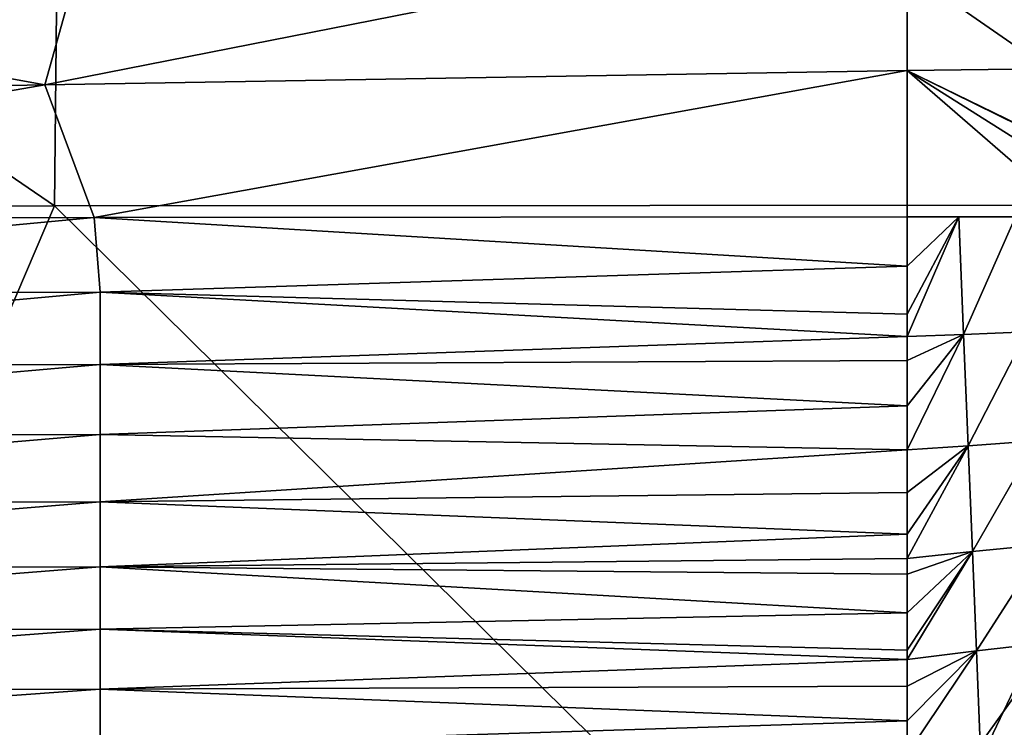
# Model space of a CAD drawing. Header units: metres. Extents: x -104 to 104, y -68 to 90.
# Tile 228 of 256: x 79.54 to 85.96, y 41.59 to 46.2. Entities that reach past the tile are written whole.
import ezdxf

# ---------------------------------------------------------------- set-up
doc = ezdxf.new("R2010")
doc.units = ezdxf.units.M
doc.layers.add('solid_FIT-BATH-153_SW0002', color=7, linetype='CONTINUOUS')

msp = doc.modelspace()

# ---------------------------------------------------------------- linework, layer by layer
at = {"layer": 'solid_FIT-BATH-153_SW0002'}
for points in [[(79.768669, 44.983898, 16.469151), (79.8228, 50.323574, 16.448248), (71.957359, 50.323093, 16.380323)], [(72.013168, 44.980434, 16.395521), (79.768669, 44.983898, 16.469151), (71.957359, 50.323093, 16.380323)], [(79.768669, 44.983898, 16.469151), (87.52417, 44.988106, 16.558586), (79.8228, 50.323574, 16.448248)], [(87.52417, 44.988106, 16.558586), (87.688232, 50.324154, 16.53097), (79.8228, 50.323574, 16.448248)], [(87.254646, 46.897911, -19.982796), (87.255447, 45.88916, -19.914732), (85.322731, 46.880112, -20.087734)], [(85.322731, 46.880112, -20.087734), (85.322731, 45.865215, -20.020727), (79.706444, 45.77166, -20.316813)], [(79.990082, 46.789463, -20.365519), (85.322731, 46.880112, -20.087734), (79.706444, 45.77166, -20.316813)], [(87.255447, 45.88916, -19.914732), (85.322731, 45.865215, -20.020727), (85.322731, 46.880112, -20.087734)], [(74.657425, 46.69009, -20.626539), (79.990082, 46.789463, -20.365519), (79.706444, 45.77166, -20.316813)], [(74.657425, 46.69009, -20.626539), (79.706444, 45.77166, -20.316813), (74.090149, 45.665031, -20.59417)], [(79.706444, 45.77166, -20.316813), (85.322731, 45.865215, -20.020727), (80.027, 44.90921, -20.220428)], [(85.322731, 45.865215, -20.020727), (85.322731, 44.912197, -19.926907), (80.027, 44.90921, -20.220428)], [(87.255447, 45.88916, -19.914732), (87.256821, 44.926781, -19.817616), (85.322731, 45.865215, -20.020727)], [(85.322731, 45.865215, -20.020727), (87.256821, 44.926781, -19.817616), (87.232101, 44.92627, -19.818995)], [(85.322731, 45.865215, -20.020727), (87.232101, 44.92627, -19.818995), (86.823723, 44.91951, -19.841867)], [(85.322731, 45.865215, -20.020727), (86.823723, 44.91951, -19.841867), (86.420326, 44.915333, -19.864613)], [(85.322731, 45.865215, -20.020727), (86.420326, 44.915333, -19.864613), (85.322731, 44.912197, -19.926907)], [(74.090149, 45.665031, -20.59417), (79.706444, 45.77166, -20.316813), (74.690987, 44.899925, -20.498768)], [(79.706444, 45.77166, -20.316813), (80.027, 44.90921, -20.220428), (74.690987, 44.899925, -20.498768)], [(77.545891, 39.778316, 16.452906), (79.768669, 44.983898, 16.469151), (72.013168, 44.980434, 16.395521)], [(77.545891, 39.778316, 16.452906), (85.039665, 39.784367, 16.539719), (79.768669, 44.983898, 16.469151)], [(85.039665, 39.784367, 16.539719), (87.52417, 44.988106, 16.558586), (79.768669, 44.983898, 16.469151)], [(85.039665, 39.784367, 16.539719), (92.533432, 39.791576, 16.643263), (87.52417, 44.988106, 16.558586)], [(74.729065, 44.411877, -20.442804), (74.690987, 44.899925, -20.498768), (80.027, 44.90921, -20.220428)], [(74.729065, 44.411877, -20.442804), (80.027, 44.90921, -20.220428), (80.06723, 44.423355, -20.159908)], [(80.027, 44.90921, -20.220428), (85.322731, 44.912197, -19.926907), (85.322823, 44.592186, -19.886858)], [(80.06723, 44.423355, -20.159908), (80.027, 44.90921, -20.220428), (85.322823, 44.592186, -19.886858)], [(85.322731, 44.912197, -19.926907), (86.420326, 44.915333, -19.864613), (86.029549, 44.913139, -19.886747)], [(85.322731, 44.912197, -19.926907), (86.029549, 44.913139, -19.886747), (85.660324, 44.91235, -19.907724)], [(85.322823, 44.592186, -19.886858), (85.322731, 44.912197, -19.926907), (85.660324, 44.91235, -19.907724)], [(85.322899, 44.280556, -19.842897), (85.322823, 44.592186, -19.886858), (85.660324, 44.91235, -19.907724)], [(85.322899, 44.280556, -19.842897), (85.660324, 44.91235, -19.907724), (85.322937, 44.133129, -19.820248)], [(85.660324, 44.91235, -19.907724), (85.691124, 44.147533, -19.801237), (85.322937, 44.133129, -19.820248)], [(85.660324, 44.91235, -19.907724), (86.029549, 44.913139, -19.886747), (85.691124, 44.147533, -19.801237)], [(86.029549, 44.913139, -19.886747), (86.103127, 44.164982, -19.779837), (85.691124, 44.147533, -19.801237)], [(80.06723, 44.423355, -20.159908), (85.322823, 44.592186, -19.886858), (85.322899, 44.280556, -19.842897)], [(74.729065, 43.939598, -20.379536), (80.06723, 44.423355, -20.159908), (80.06723, 43.952576, -20.09193)], [(74.729065, 43.939598, -20.379536), (74.729065, 44.411877, -20.442804), (80.06723, 44.423355, -20.159908)], [(80.06723, 44.423355, -20.159908), (85.322899, 44.280556, -19.842897), (85.322937, 44.133129, -19.820248)], [(80.06723, 43.952576, -20.09193), (80.06723, 44.423355, -20.159908), (85.322937, 44.133129, -19.820248)], [(80.06723, 43.952576, -20.09193), (85.322937, 44.133129, -19.820248), (85.322968, 43.977329, -19.794922)], [(85.322968, 43.977329, -19.794922), (85.322937, 44.133129, -19.820248), (85.691124, 44.147533, -19.801237)], [(85.323013, 43.682537, -19.742817), (85.322968, 43.977329, -19.794922), (85.691124, 44.147533, -19.801237)], [(85.323051, 43.396111, -19.686451), (85.323013, 43.682537, -19.742817), (85.691124, 44.147533, -19.801237)], [(85.691124, 44.147533, -19.801237), (85.720306, 43.423409, -19.668209), (85.323051, 43.396111, -19.686451)], [(85.691124, 44.147533, -19.801237), (86.103127, 44.164982, -19.779837), (85.720306, 43.423409, -19.668209)], [(86.103127, 44.164982, -19.779837), (86.163017, 43.45583, -19.647984), (85.720306, 43.423409, -19.668209)], [(74.729065, 43.483383, -20.306219), (80.06723, 43.952576, -20.09193), (80.06723, 43.497231, -20.013508)], [(74.729065, 43.483383, -20.306219), (74.729065, 43.939598, -20.379536), (80.06723, 43.952576, -20.09193)], [(80.06723, 43.952576, -20.09193), (85.322968, 43.977329, -19.794922), (85.323013, 43.682537, -19.742817)], [(80.06723, 43.497231, -20.013508), (80.06723, 43.952576, -20.09193), (85.323013, 43.682537, -19.742817)], [(80.06723, 43.497231, -20.013508), (85.323013, 43.682537, -19.742817), (85.323051, 43.396111, -19.686451)], [(74.729065, 43.043625, -20.222048), (80.06723, 43.497231, -20.013508), (80.06723, 43.057823, -19.92384)], [(74.729065, 43.043625, -20.222048), (74.729065, 43.483383, -20.306219), (80.06723, 43.497231, -20.013508)], [(80.06723, 43.057823, -19.92384), (80.06723, 43.497231, -20.013508), (85.323051, 43.396111, -19.686451)], [(85.323067, 43.117653, -19.625624), (85.323051, 43.396111, -19.686451), (85.720306, 43.423409, -19.668209)], [(85.720306, 43.423409, -19.668209), (85.748024, 42.735584, -19.504827), (85.323067, 42.689884, -19.519012)], [(85.323067, 42.84766, -19.560328), (85.720306, 43.423409, -19.668209), (85.323067, 42.689884, -19.519012)], [(85.323067, 42.84766, -19.560328), (85.323067, 43.117653, -19.625624), (85.720306, 43.423409, -19.668209)], [(85.720306, 43.423409, -19.668209), (86.163017, 43.45583, -19.647984), (85.748024, 42.735584, -19.504827)], [(86.163017, 43.45583, -19.647984), (86.220093, 42.781086, -19.487316), (85.748024, 42.735584, -19.504827)], [(80.06723, 43.057823, -19.92384), (85.323051, 43.396111, -19.686451), (85.323067, 43.117653, -19.625624)], [(80.06723, 43.057823, -19.92384), (85.323067, 43.117653, -19.625624), (85.323067, 42.84766, -19.560328)], [(74.729065, 42.620701, -20.126219), (80.06723, 43.057823, -19.92384), (80.06723, 42.634823, -19.822123)], [(74.729065, 42.620701, -20.126219), (74.729065, 43.043625, -20.222048), (80.06723, 43.057823, -19.92384)], [(80.06723, 42.634823, -19.822123), (80.06723, 43.057823, -19.92384), (85.323067, 42.84766, -19.560328)], [(80.06723, 42.634823, -19.822123), (85.323067, 42.84766, -19.560328), (85.323067, 42.689884, -19.519012)], [(85.748024, 42.735584, -19.504827), (86.220093, 42.781086, -19.487316), (85.77433, 42.087254, -19.308035)], [(86.220093, 42.781086, -19.487316), (86.274315, 42.144707, -19.295443), (85.77433, 42.087254, -19.308035)], [(85.323067, 42.586651, -19.490631), (85.323067, 42.689884, -19.519012), (85.748024, 42.735584, -19.504827)], [(85.323067, 42.335018, -19.416655), (85.323067, 42.586651, -19.490631), (85.748024, 42.735584, -19.504827)], [(85.323074, 42.092331, -19.338314), (85.323067, 42.335018, -19.416655), (85.748024, 42.735584, -19.504827)], [(85.748024, 42.735584, -19.504827), (85.77433, 42.087254, -19.308035), (85.323074, 42.03067, -19.317228)], [(85.323074, 42.092331, -19.338314), (85.748024, 42.735584, -19.504827), (85.323074, 42.03067, -19.317228)], [(80.06723, 42.634823, -19.822123), (85.323067, 42.689884, -19.519012), (85.323067, 42.586651, -19.490631)], [(74.729065, 42.214764, -20.017876), (80.06723, 42.634823, -19.822123), (80.06723, 42.228413, -19.707508)], [(74.729065, 42.214764, -20.017876), (74.729065, 42.620701, -20.126219), (80.06723, 42.634823, -19.822123)], [(80.06723, 42.634823, -19.822123), (85.323067, 42.586651, -19.490631), (85.323067, 42.335018, -19.416655)], [(80.06723, 42.228413, -19.707508), (80.06723, 42.634823, -19.822123), (85.323067, 42.335018, -19.416655)], [(80.06723, 42.228413, -19.707508), (85.323067, 42.335018, -19.416655), (85.323074, 42.092331, -19.338314)], [(74.729065, 41.825745, -19.896107), (80.06723, 42.228413, -19.707508), (80.06723, 41.838562, -19.579117)], [(74.729065, 41.825745, -19.896107), (74.729065, 42.214764, -20.017876), (80.06723, 42.228413, -19.707508)], [(80.06723, 42.228413, -19.707508), (85.323074, 42.092331, -19.338314), (85.323074, 42.03067, -19.317228)], [(80.06723, 41.838562, -19.579117), (80.06723, 42.228413, -19.707508), (85.323074, 42.03067, -19.317228)], [(85.77433, 42.087254, -19.308035), (86.274315, 42.144707, -19.295443), (85.799156, 41.480606, -19.074482)], [(86.274315, 42.144707, -19.295443), (86.325562, 41.548309, -19.068865), (85.799156, 41.480606, -19.074482)], [(85.323082, 41.857929, -19.255432), (85.323074, 42.03067, -19.317228), (85.77433, 42.087254, -19.308035)], [(85.32309, 41.632336, -19.168253), (85.323082, 41.857929, -19.255432), (85.77433, 42.087254, -19.308035)], [(85.323097, 41.416004, -19.077099), (85.32309, 41.632336, -19.168253), (85.77433, 42.087254, -19.308035)], [(85.77433, 42.087254, -19.308035), (85.799156, 41.480606, -19.074482), (85.323097, 41.416004, -19.077099)], [(80.06723, 41.838562, -19.579117), (85.323074, 42.03067, -19.317228), (85.323082, 41.857929, -19.255432)], [(74.729065, 41.453541, -19.760002), (80.06723, 41.838562, -19.579117), (80.06723, 41.465237, -19.436064)], [(74.729065, 41.453541, -19.760002), (74.729065, 41.825745, -19.896107), (80.06723, 41.838562, -19.579117)], [(80.06723, 41.838562, -19.579117), (85.323082, 41.857929, -19.255432), (85.32309, 41.632336, -19.168253)], [(80.06723, 41.465237, -19.436064), (80.06723, 41.838562, -19.579117), (85.32309, 41.632336, -19.168253)], [(80.06723, 41.465237, -19.436064), (85.32309, 41.632336, -19.168253), (85.323097, 41.416004, -19.077099)]]:
    msp.add_3dface(points, dxfattribs=at)

doc.saveas('drawing.dxf')
